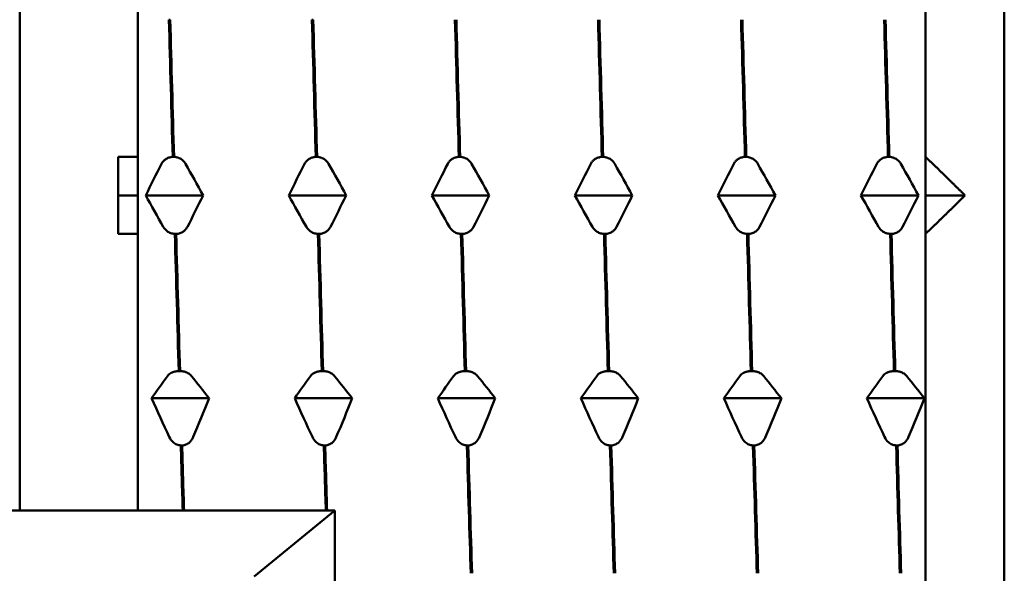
# Model space of a CAD drawing. Header units: millimetres. Extents: x 37 to 189, y 87 to 240.
# Tile 4 of 25: x 85.78 to 98.28, y 105.36 to 112.39. Entities that reach past the tile are written whole.
import ezdxf

# ---------------------------------------------------------------- set-up
doc = ezdxf.new("R2010")
doc.units = ezdxf.units.MM
doc.layers.add('Видимый контур (ГОСТ)', color=7, linetype='Continuous', lineweight=50)

msp = doc.modelspace()

# ---------------------------------------------------------------- linework, layer by layer
at = {"layer": 'Видимый контур (ГОСТ)'}
for p, q in [((85.779, 106.155), (85.779, 120.786)), ((87.279, 120.605), (87.279, 110.644)), ((97.279, 120.605), (97.279, 110.644)), ((98.279, 119.605), (98.279, 100.705)), ((87.69, 112.385), (87.673, 112.385)), ((89.506, 112.385), (89.489, 112.385)), ((87.029, 110.644), (87.029, 109.667)), ((87.029, 110.644), (87.279, 110.644)), ((87.279, 110.644), (87.279, 110.155)), ((87.721, 110.644), (87.738, 110.644)), ((89.537, 110.644), (89.554, 110.644)), ((91.354, 110.644), (91.371, 110.644)), ((93.17, 110.644), (93.187, 110.644)), ((94.986, 110.644), (95.003, 110.644)), ((96.802, 110.644), (96.819, 110.644)), ((97.279, 110.155), (97.279, 110.644)), ((87.279, 110.155), (87.029, 110.155)), ((87.279, 110.155), (87.279, 109.667)), ((88.108, 110.155), (87.379, 110.155)), ((89.924, 110.155), (89.195, 110.155)), ((91.74, 110.155), (91.011, 110.155)), ((93.556, 110.155), (92.827, 110.155)), ((95.372, 110.155), (94.643, 110.155)), ((97.189, 110.155), (96.459, 110.155)), ((97.779, 110.155), (97.279, 110.155)), ((97.279, 109.667), (97.279, 110.155)), ((87.279, 109.667), (87.029, 109.667)), ((87.279, 109.667), (87.279, 106.155)), ((87.765, 109.667), (87.748, 109.667)), ((89.581, 109.667), (89.564, 109.667)), ((91.398, 109.667), (91.381, 109.667)), ((93.214, 109.667), (93.197, 109.667)), ((95.03, 109.667), (95.013, 109.667)), ((96.846, 109.667), (96.829, 109.667)), ((97.279, 109.667), (97.279, 99.705)), ((87.797, 107.926), (87.814, 107.926)), ((89.613, 107.926), (89.63, 107.926)), ((91.429, 107.926), (91.446, 107.926)), ((93.245, 107.926), (93.262, 107.926)), ((95.061, 107.926), (95.078, 107.926)), ((96.878, 107.926), (96.895, 107.926)), ((88.184, 107.58), (87.454, 107.58)), ((90, 107.58), (89.27, 107.58)), ((91.816, 107.58), (91.087, 107.58)), ((93.632, 107.58), (92.903, 107.58)), ((95.448, 107.58), (94.719, 107.58)), ((97.264, 107.58), (96.535, 107.58)), ((87.841, 106.982), (87.824, 106.982)), ((89.657, 106.982), (89.64, 106.982)), ((91.473, 106.982), (91.456, 106.982)), ((93.289, 106.982), (93.272, 106.982)), ((95.105, 106.982), (95.088, 106.982)), ((96.922, 106.982), (96.905, 106.982)), ((89.779, 106.155), (82.279, 106.155)), ((88.754, 105.318), (89.779, 106.155)), ((89.779, 99.155), (89.779, 106.155))]:
    msp.add_line(p, q, dxfattribs=at)
for points in [[(87.673, 112.385), (87.689, 111.812), (87.705, 111.229), (87.721, 110.644)], [(87.738, 110.644), (87.722, 111.229), (87.706, 111.812), (87.69, 112.385)], [(89.489, 112.385), (89.505, 111.812), (89.521, 111.229), (89.537, 110.644)], [(89.554, 110.644), (89.538, 111.229), (89.522, 111.812), (89.506, 112.385)], [(91.305, 112.385), (91.321, 111.812), (91.337, 111.229), (91.354, 110.644)], [(91.371, 110.644), (91.354, 111.229), (91.338, 111.812), (91.322, 112.385)], [(93.121, 112.385), (93.137, 111.812), (93.153, 111.229), (93.17, 110.644)], [(93.187, 110.644), (93.17, 111.229), (93.154, 111.812), (93.138, 112.385)], [(94.937, 112.385), (94.953, 111.812), (94.97, 111.229), (94.986, 110.644)], [(95.003, 110.644), (94.987, 111.229), (94.97, 111.812), (94.954, 112.385)], [(96.753, 112.385), (96.769, 111.812), (96.786, 111.229), (96.802, 110.644)], [(96.819, 110.644), (96.803, 111.229), (96.786, 111.812), (96.77, 112.385)], [(87.379, 110.155), (87.445, 110.289), (87.512, 110.423), (87.58, 110.556)], [(87.884, 110.556), (87.96, 110.423), (88.034, 110.289), (88.108, 110.155)], [(89.195, 110.155), (89.261, 110.289), (89.328, 110.423), (89.396, 110.556)], [(89.7, 110.556), (89.776, 110.423), (89.851, 110.289), (89.924, 110.155)], [(91.011, 110.155), (91.077, 110.289), (91.144, 110.423), (91.212, 110.556)], [(91.516, 110.556), (91.592, 110.423), (91.667, 110.289), (91.74, 110.155)], [(92.827, 110.155), (92.893, 110.289), (92.96, 110.423), (93.028, 110.556)], [(93.333, 110.556), (93.408, 110.423), (93.483, 110.289), (93.556, 110.155)], [(94.643, 110.155), (94.709, 110.289), (94.776, 110.423), (94.844, 110.556)], [(95.149, 110.556), (95.224, 110.423), (95.299, 110.289), (95.372, 110.155)], [(96.459, 110.155), (96.525, 110.289), (96.592, 110.423), (96.661, 110.556)], [(96.965, 110.556), (97.04, 110.423), (97.115, 110.289), (97.189, 110.155)], [(87.602, 109.755), (87.527, 109.888), (87.452, 110.021), (87.379, 110.155)], [(88.108, 110.155), (88.042, 110.021), (87.975, 109.888), (87.907, 109.755)], [(89.419, 109.755), (89.343, 109.888), (89.268, 110.021), (89.195, 110.155)], [(89.924, 110.155), (89.858, 110.021), (89.791, 109.888), (89.723, 109.755)], [(91.235, 109.755), (91.159, 109.888), (91.084, 110.021), (91.011, 110.155)], [(91.74, 110.155), (91.674, 110.021), (91.607, 109.888), (91.539, 109.755)], [(93.051, 109.755), (92.975, 109.888), (92.901, 110.021), (92.827, 110.155)], [(93.556, 110.155), (93.491, 110.021), (93.423, 109.888), (93.355, 109.755)], [(94.867, 109.755), (94.791, 109.888), (94.717, 110.021), (94.643, 110.155)], [(95.372, 110.155), (95.307, 110.021), (95.239, 109.888), (95.171, 109.755)], [(96.683, 109.755), (96.607, 109.888), (96.533, 110.021), (96.459, 110.155)], [(97.189, 110.155), (97.123, 110.021), (97.055, 109.888), (96.987, 109.755)], [(87.748, 109.667), (87.765, 109.081), (87.781, 108.498), (87.797, 107.926)], [(87.814, 107.926), (87.798, 108.498), (87.782, 109.081), (87.765, 109.667)], [(89.564, 109.667), (89.581, 109.081), (89.597, 108.498), (89.613, 107.926)], [(89.63, 107.926), (89.614, 108.498), (89.598, 109.081), (89.581, 109.667)], [(91.381, 109.667), (91.397, 109.081), (91.413, 108.498), (91.429, 107.926)], [(91.446, 107.926), (91.43, 108.498), (91.414, 109.081), (91.398, 109.667)], [(93.197, 109.667), (93.213, 109.081), (93.229, 108.498), (93.245, 107.926)], [(93.262, 107.926), (93.246, 108.498), (93.23, 109.081), (93.214, 109.667)], [(95.013, 109.667), (95.029, 109.081), (95.045, 108.498), (95.061, 107.926)], [(95.078, 107.926), (95.062, 108.498), (95.046, 109.081), (95.03, 109.667)], [(96.829, 109.667), (96.845, 109.081), (96.861, 108.498), (96.878, 107.926)], [(96.895, 107.926), (96.878, 108.498), (96.862, 109.081), (96.846, 109.667)], [(87.454, 107.58), (87.52, 107.675), (87.587, 107.769), (87.656, 107.863)], [(87.96, 107.863), (88.035, 107.769), (88.11, 107.675), (88.184, 107.58)], [(89.27, 107.58), (89.336, 107.675), (89.404, 107.769), (89.472, 107.863)], [(89.776, 107.863), (89.851, 107.769), (89.926, 107.675), (90, 107.58)], [(91.087, 107.58), (91.152, 107.675), (91.22, 107.769), (91.288, 107.863)], [(91.592, 107.863), (91.668, 107.769), (91.742, 107.675), (91.816, 107.58)], [(92.903, 107.58), (92.969, 107.675), (93.036, 107.769), (93.104, 107.863)], [(93.408, 107.863), (93.484, 107.769), (93.558, 107.675), (93.632, 107.58)], [(94.719, 107.58), (94.785, 107.675), (94.852, 107.769), (94.92, 107.863)], [(95.224, 107.863), (95.3, 107.769), (95.374, 107.675), (95.448, 107.58)], [(96.535, 107.58), (96.601, 107.675), (96.668, 107.769), (96.736, 107.863)], [(97.04, 107.863), (97.116, 107.769), (97.191, 107.675), (97.264, 107.58)], [(87.678, 107.089), (87.603, 107.252), (87.528, 107.416), (87.454, 107.58)], [(88.184, 107.58), (88.118, 107.416), (88.051, 107.252), (87.982, 107.089)], [(89.494, 107.089), (89.419, 107.252), (89.344, 107.416), (89.27, 107.58)], [(90, 107.58), (89.934, 107.416), (89.867, 107.252), (89.798, 107.089)], [(91.31, 107.089), (91.235, 107.252), (91.16, 107.416), (91.087, 107.58)], [(91.816, 107.58), (91.75, 107.416), (91.683, 107.252), (91.615, 107.089)], [(93.126, 107.089), (93.051, 107.252), (92.976, 107.416), (92.903, 107.58)], [(93.632, 107.58), (93.566, 107.416), (93.499, 107.252), (93.431, 107.089)], [(94.943, 107.089), (94.867, 107.252), (94.792, 107.416), (94.719, 107.58)], [(95.448, 107.58), (95.382, 107.416), (95.315, 107.252), (95.247, 107.089)], [(96.759, 107.089), (96.683, 107.252), (96.608, 107.416), (96.535, 107.58)], [(97.264, 107.58), (97.198, 107.416), (97.131, 107.252), (97.063, 107.089)], [(87.824, 106.982), (87.832, 106.702), (87.84, 106.426), (87.848, 106.155)], [(87.865, 106.155), (87.857, 106.426), (87.849, 106.702), (87.841, 106.982)], [(89.64, 106.982), (89.648, 106.702), (89.656, 106.426), (89.665, 106.155)], [(89.681, 106.155), (89.673, 106.426), (89.665, 106.702), (89.657, 106.982)], [(91.456, 106.982), (91.472, 106.423), (91.489, 105.88), (91.505, 105.359)], [(91.522, 105.359), (91.506, 105.88), (91.489, 106.423), (91.473, 106.982)], [(93.272, 106.982), (93.289, 106.423), (93.305, 105.88), (93.321, 105.359)], [(93.338, 105.359), (93.322, 105.88), (93.306, 106.423), (93.289, 106.982)], [(95.088, 106.982), (95.105, 106.423), (95.121, 105.88), (95.137, 105.359)], [(95.154, 105.359), (95.138, 105.88), (95.122, 106.423), (95.105, 106.982)], [(96.905, 106.982), (96.921, 106.423), (96.937, 105.88), (96.953, 105.359)], [(96.97, 105.359), (96.954, 105.88), (96.938, 106.423), (96.922, 106.982)]]:
    msp.add_open_spline(points, degree=3, dxfattribs=at)
for points, knots in [([(87.58, 110.556), (87.586, 110.567), (87.592, 110.577), (87.608, 110.596), (87.618, 110.604), (87.641, 110.621), (87.656, 110.629), (87.689, 110.64), (87.705, 110.643), (87.721, 110.644)], [-0.01992, -0.01992, -0.01992, -0.01992, -0.0151496, -0.0151496, -0.01067581, -0.01067581, -0.00499702, -0.00499702, 0, 0, 0, 0]), ([(87.738, 110.644), (87.756, 110.643), (87.774, 110.64), (87.807, 110.628), (87.822, 110.62), (87.856, 110.596), (87.872, 110.577), (87.884, 110.556)], [-0.02228821, -0.02228821, -0.02228821, -0.02228821, -0.01619449, -0.01619449, -0.00966289, -0.00966289, 0, 0, 0, 0]), ([(89.396, 110.556), (89.402, 110.567), (89.408, 110.577), (89.425, 110.596), (89.434, 110.604), (89.457, 110.621), (89.473, 110.629), (89.505, 110.64), (89.521, 110.643), (89.537, 110.644)], [-0.01992, -0.01992, -0.01992, -0.01992, -0.0151496, -0.0151496, -0.01067581, -0.01067581, -0.00499702, -0.00499702, 0, 0, 0, 0]), ([(89.554, 110.644), (89.572, 110.643), (89.59, 110.64), (89.623, 110.628), (89.639, 110.62), (89.672, 110.596), (89.688, 110.577), (89.7, 110.556)], [-0.02228821, -0.02228821, -0.02228821, -0.02228821, -0.01619449, -0.01619449, -0.00966289, -0.00966289, 0, 0, 0, 0]), ([(91.212, 110.556), (91.218, 110.567), (91.225, 110.577), (91.241, 110.596), (91.25, 110.604), (91.273, 110.621), (91.289, 110.629), (91.321, 110.64), (91.337, 110.643), (91.354, 110.644)], [-0.01992, -0.01992, -0.01992, -0.01992, -0.0151496, -0.0151496, -0.01067581, -0.01067581, -0.00499702, -0.00499702, 0, 0, 0, 0]), ([(91.371, 110.644), (91.388, 110.643), (91.406, 110.64), (91.439, 110.628), (91.455, 110.62), (91.488, 110.596), (91.504, 110.577), (91.516, 110.556)], [-0.02228821, -0.02228821, -0.02228821, -0.02228821, -0.01619449, -0.01619449, -0.00966289, -0.00966289, 0, 0, 0, 0]), ([(93.028, 110.556), (93.034, 110.567), (93.041, 110.577), (93.057, 110.596), (93.066, 110.604), (93.089, 110.621), (93.105, 110.629), (93.137, 110.64), (93.153, 110.643), (93.17, 110.644)], [-0.01992, -0.01992, -0.01992, -0.01992, -0.0151496, -0.0151496, -0.01067581, -0.01067581, -0.00499702, -0.00499702, 0, 0, 0, 0]), ([(93.187, 110.644), (93.205, 110.643), (93.222, 110.64), (93.255, 110.628), (93.271, 110.62), (93.304, 110.596), (93.321, 110.577), (93.333, 110.556)], [-0.02228821, -0.02228821, -0.02228821, -0.02228821, -0.01619449, -0.01619449, -0.00966289, -0.00966289, 0, 0, 0, 0]), ([(94.844, 110.556), (94.85, 110.567), (94.857, 110.577), (94.873, 110.596), (94.882, 110.604), (94.906, 110.621), (94.921, 110.629), (94.953, 110.64), (94.969, 110.643), (94.986, 110.644)], [-0.01992, -0.01992, -0.01992, -0.01992, -0.0151496, -0.0151496, -0.01067581, -0.01067581, -0.00499702, -0.00499702, 0, 0, 0, 0]), ([(95.003, 110.644), (95.021, 110.643), (95.038, 110.64), (95.071, 110.628), (95.087, 110.62), (95.12, 110.596), (95.137, 110.577), (95.149, 110.556)], [-0.02228821, -0.02228821, -0.02228821, -0.02228821, -0.01619449, -0.01619449, -0.00966289, -0.00966289, 0, 0, 0, 0]), ([(96.661, 110.556), (96.666, 110.567), (96.673, 110.577), (96.689, 110.596), (96.698, 110.604), (96.722, 110.621), (96.737, 110.629), (96.769, 110.64), (96.785, 110.643), (96.802, 110.644)], [-0.01992, -0.01992, -0.01992, -0.01992, -0.0151496, -0.0151496, -0.01067581, -0.01067581, -0.00499702, -0.00499702, 0, 0, 0, 0]), ([(96.819, 110.644), (96.837, 110.643), (96.854, 110.64), (96.887, 110.628), (96.903, 110.62), (96.936, 110.596), (96.953, 110.577), (96.965, 110.556)], [-0.02228821, -0.02228821, -0.02228821, -0.02228821, -0.01619449, -0.01619449, -0.00966289, -0.00966289, 0, 0, 0, 0]), ([(87.748, 109.667), (87.73, 109.668), (87.713, 109.671), (87.68, 109.683), (87.664, 109.691), (87.631, 109.715), (87.614, 109.734), (87.602, 109.755)], [-0.02228821, -0.02228821, -0.02228821, -0.02228821, -0.01619449, -0.01619449, -0.00966289, -0.00966289, 0, 0, 0, 0]), ([(87.907, 109.755), (87.901, 109.744), (87.894, 109.734), (87.878, 109.715), (87.869, 109.707), (87.846, 109.689), (87.83, 109.681), (87.798, 109.67), (87.782, 109.667), (87.765, 109.667)], [-0.01992, -0.01992, -0.01992, -0.01992, -0.0151496, -0.0151496, -0.01067581, -0.01067581, -0.00499702, -0.00499702, 0, 0, 0, 0]), ([(89.564, 109.667), (89.547, 109.668), (89.529, 109.671), (89.496, 109.683), (89.48, 109.691), (89.447, 109.715), (89.431, 109.734), (89.419, 109.755)], [-0.02228821, -0.02228821, -0.02228821, -0.02228821, -0.01619449, -0.01619449, -0.00966289, -0.00966289, 0, 0, 0, 0]), ([(89.723, 109.755), (89.717, 109.744), (89.71, 109.734), (89.694, 109.715), (89.685, 109.707), (89.662, 109.689), (89.646, 109.681), (89.614, 109.67), (89.598, 109.667), (89.581, 109.667)], [-0.01992, -0.01992, -0.01992, -0.01992, -0.0151496, -0.0151496, -0.01067581, -0.01067581, -0.00499702, -0.00499702, 0, 0, 0, 0]), ([(91.381, 109.667), (91.363, 109.668), (91.345, 109.671), (91.312, 109.683), (91.296, 109.691), (91.263, 109.715), (91.247, 109.734), (91.235, 109.755)], [-0.02228821, -0.02228821, -0.02228821, -0.02228821, -0.01619449, -0.01619449, -0.00966289, -0.00966289, 0, 0, 0, 0]), ([(91.539, 109.755), (91.533, 109.744), (91.527, 109.734), (91.511, 109.715), (91.501, 109.707), (91.478, 109.689), (91.462, 109.681), (91.43, 109.67), (91.414, 109.667), (91.398, 109.667)], [-0.01992, -0.01992, -0.01992, -0.01992, -0.0151496, -0.0151496, -0.01067581, -0.01067581, -0.00499702, -0.00499702, 0, 0, 0, 0]), ([(93.197, 109.667), (93.179, 109.668), (93.161, 109.671), (93.128, 109.683), (93.113, 109.691), (93.079, 109.715), (93.063, 109.734), (93.051, 109.755)], [-0.02228821, -0.02228821, -0.02228821, -0.02228821, -0.01619449, -0.01619449, -0.00966289, -0.00966289, 0, 0, 0, 0]), ([(93.355, 109.755), (93.349, 109.744), (93.343, 109.734), (93.327, 109.715), (93.318, 109.707), (93.294, 109.689), (93.279, 109.681), (93.246, 109.67), (93.23, 109.667), (93.214, 109.667)], [-0.01992, -0.01992, -0.01992, -0.01992, -0.0151496, -0.0151496, -0.01067581, -0.01067581, -0.00499702, -0.00499702, 0, 0, 0, 0]), ([(95.013, 109.667), (94.995, 109.668), (94.978, 109.671), (94.944, 109.683), (94.929, 109.691), (94.895, 109.715), (94.879, 109.734), (94.867, 109.755)], [-0.02228821, -0.02228821, -0.02228821, -0.02228821, -0.01619449, -0.01619449, -0.00966289, -0.00966289, 0, 0, 0, 0]), ([(95.171, 109.755), (95.166, 109.744), (95.159, 109.734), (95.143, 109.715), (95.134, 109.707), (95.11, 109.689), (95.095, 109.681), (95.062, 109.67), (95.046, 109.667), (95.03, 109.667)], [-0.01992, -0.01992, -0.01992, -0.01992, -0.0151496, -0.0151496, -0.01067581, -0.01067581, -0.00499702, -0.00499702, 0, 0, 0, 0]), ([(96.829, 109.667), (96.811, 109.668), (96.794, 109.671), (96.76, 109.683), (96.745, 109.691), (96.711, 109.715), (96.695, 109.734), (96.683, 109.755)], [-0.02228821, -0.02228821, -0.02228821, -0.02228821, -0.01619449, -0.01619449, -0.00966289, -0.00966289, 0, 0, 0, 0]), ([(96.987, 109.755), (96.982, 109.744), (96.975, 109.734), (96.959, 109.715), (96.95, 109.707), (96.926, 109.689), (96.911, 109.681), (96.879, 109.67), (96.862, 109.667), (96.846, 109.667)], [-0.01992, -0.01992, -0.01992, -0.01992, -0.0151496, -0.0151496, -0.01067581, -0.01067581, -0.00499702, -0.00499702, 0, 0, 0, 0]), ([(87.656, 107.863), (87.661, 107.871), (87.668, 107.878), (87.684, 107.891), (87.693, 107.897), (87.717, 107.91), (87.732, 107.915), (87.764, 107.923), (87.78, 107.925), (87.797, 107.926)], [-0.01992, -0.01992, -0.01992, -0.01992, -0.0151496, -0.0151496, -0.01067581, -0.01067581, -0.00499702, -0.00499702, 0, 0, 0, 0]), ([(87.814, 107.926), (87.832, 107.925), (87.849, 107.923), (87.883, 107.914), (87.898, 107.908), (87.931, 107.891), (87.948, 107.878), (87.96, 107.863)], [-0.02228821, -0.02228821, -0.02228821, -0.02228821, -0.01619448, -0.01619448, -0.00966289, -0.00966289, 0, 0, 0, 0]), ([(89.472, 107.863), (89.477, 107.871), (89.484, 107.878), (89.5, 107.891), (89.509, 107.897), (89.533, 107.91), (89.548, 107.915), (89.58, 107.923), (89.596, 107.925), (89.613, 107.926)], [-0.01992, -0.01992, -0.01992, -0.01992, -0.0151496, -0.0151496, -0.01067581, -0.01067581, -0.00499702, -0.00499702, 0, 0, 0, 0]), ([(89.63, 107.926), (89.648, 107.925), (89.665, 107.923), (89.699, 107.914), (89.714, 107.908), (89.748, 107.891), (89.764, 107.878), (89.776, 107.863)], [-0.02228821, -0.02228821, -0.02228821, -0.02228821, -0.01619448, -0.01619448, -0.00966289, -0.00966289, 0, 0, 0, 0]), ([(91.288, 107.863), (91.293, 107.871), (91.3, 107.878), (91.316, 107.891), (91.325, 107.897), (91.349, 107.91), (91.364, 107.915), (91.397, 107.923), (91.413, 107.925), (91.429, 107.926)], [-0.01992, -0.01992, -0.01992, -0.01992, -0.0151496, -0.0151496, -0.01067581, -0.01067581, -0.00499702, -0.00499702, 0, 0, 0, 0]), ([(91.446, 107.926), (91.464, 107.925), (91.481, 107.923), (91.515, 107.914), (91.53, 107.908), (91.564, 107.891), (91.58, 107.878), (91.592, 107.863)], [-0.02228821, -0.02228821, -0.02228821, -0.02228821, -0.01619448, -0.01619448, -0.00966289, -0.00966289, 0, 0, 0, 0]), ([(93.104, 107.863), (93.11, 107.871), (93.116, 107.878), (93.132, 107.891), (93.141, 107.897), (93.165, 107.91), (93.18, 107.915), (93.213, 107.923), (93.229, 107.925), (93.245, 107.926)], [-0.01992, -0.01992, -0.01992, -0.01992, -0.0151496, -0.0151496, -0.01067581, -0.01067581, -0.00499702, -0.00499702, 0, 0, 0, 0]), ([(93.262, 107.926), (93.28, 107.925), (93.298, 107.923), (93.331, 107.914), (93.346, 107.908), (93.38, 107.891), (93.396, 107.878), (93.408, 107.863)], [-0.02228821, -0.02228821, -0.02228821, -0.02228821, -0.01619448, -0.01619448, -0.00966289, -0.00966289, 0, 0, 0, 0]), ([(94.92, 107.863), (94.926, 107.871), (94.932, 107.878), (94.948, 107.891), (94.958, 107.897), (94.981, 107.91), (94.997, 107.915), (95.029, 107.923), (95.045, 107.925), (95.061, 107.926)], [-0.01992, -0.01992, -0.01992, -0.01992, -0.0151496, -0.0151496, -0.01067581, -0.01067581, -0.00499702, -0.00499702, 0, 0, 0, 0]), ([(95.078, 107.926), (95.096, 107.925), (95.114, 107.923), (95.147, 107.914), (95.162, 107.908), (95.196, 107.891), (95.212, 107.878), (95.224, 107.863)], [-0.02228821, -0.02228821, -0.02228821, -0.02228821, -0.01619448, -0.01619448, -0.00966289, -0.00966289, 0, 0, 0, 0]), ([(96.736, 107.863), (96.742, 107.871), (96.749, 107.878), (96.765, 107.891), (96.774, 107.897), (96.797, 107.91), (96.813, 107.915), (96.845, 107.923), (96.861, 107.925), (96.878, 107.926)], [-0.01992, -0.01992, -0.01992, -0.01992, -0.0151496, -0.0151496, -0.01067579, -0.01067579, -0.00499702, -0.00499702, 0, 0, 0, 0]), ([(96.895, 107.926), (96.912, 107.925), (96.93, 107.923), (96.963, 107.914), (96.979, 107.908), (97.012, 107.891), (97.028, 107.878), (97.04, 107.863)], [-0.0222882, -0.0222882, -0.0222882, -0.0222882, -0.01619443, -0.01619443, -0.00966286, -0.00966286, 0, 0, 0, 0]), ([(87.824, 106.982), (87.806, 106.983), (87.789, 106.987), (87.755, 107.001), (87.74, 107.011), (87.707, 107.041), (87.69, 107.063), (87.678, 107.089)], [-0.02228821, -0.02228821, -0.02228821, -0.02228821, -0.01619448, -0.01619448, -0.00966289, -0.00966289, 0, 0, 0, 0]), ([(87.982, 107.089), (87.977, 107.076), (87.97, 107.064), (87.954, 107.041), (87.945, 107.03), (87.921, 107.009), (87.906, 106.999), (87.874, 106.986), (87.858, 106.983), (87.841, 106.982)], [-0.01992, -0.01992, -0.01992, -0.01992, -0.0151496, -0.0151496, -0.01067581, -0.01067581, -0.00499702, -0.00499702, 0, 0, 0, 0]), ([(89.64, 106.982), (89.622, 106.983), (89.605, 106.987), (89.572, 107.001), (89.556, 107.011), (89.523, 107.041), (89.506, 107.063), (89.494, 107.089)], [-0.02228821, -0.02228821, -0.02228821, -0.02228821, -0.01619448, -0.01619448, -0.00966289, -0.00966289, 0, 0, 0, 0]), ([(89.798, 107.089), (89.793, 107.076), (89.786, 107.064), (89.77, 107.041), (89.761, 107.03), (89.737, 107.009), (89.722, 106.999), (89.69, 106.986), (89.674, 106.983), (89.657, 106.982)], [-0.01992, -0.01992, -0.01992, -0.01992, -0.0151496, -0.0151496, -0.01067581, -0.01067581, -0.00499702, -0.00499702, 0, 0, 0, 0]), ([(91.456, 106.982), (91.438, 106.983), (91.421, 106.987), (91.388, 107.001), (91.372, 107.011), (91.339, 107.041), (91.322, 107.063), (91.31, 107.089)], [-0.02228821, -0.02228821, -0.02228821, -0.02228821, -0.01619448, -0.01619448, -0.00966289, -0.00966289, 0, 0, 0, 0]), ([(91.615, 107.089), (91.609, 107.076), (91.602, 107.064), (91.586, 107.041), (91.577, 107.03), (91.553, 107.009), (91.538, 106.999), (91.506, 106.986), (91.49, 106.983), (91.473, 106.982)], [-0.01992, -0.01992, -0.01992, -0.01992, -0.0151496, -0.0151496, -0.01067581, -0.01067581, -0.00499702, -0.00499702, 0, 0, 0, 0]), ([(93.272, 106.982), (93.254, 106.983), (93.237, 106.987), (93.204, 107.001), (93.188, 107.011), (93.155, 107.041), (93.138, 107.063), (93.126, 107.089)], [-0.02228821, -0.02228821, -0.02228821, -0.02228821, -0.01619448, -0.01619448, -0.00966289, -0.00966289, 0, 0, 0, 0]), ([(93.431, 107.089), (93.425, 107.076), (93.418, 107.064), (93.402, 107.041), (93.393, 107.03), (93.37, 107.009), (93.354, 106.999), (93.322, 106.986), (93.306, 106.983), (93.289, 106.982)], [-0.01992, -0.01992, -0.01992, -0.01992, -0.0151496, -0.0151496, -0.01067581, -0.01067581, -0.00499702, -0.00499702, 0, 0, 0, 0]), ([(95.088, 106.982), (95.071, 106.983), (95.053, 106.987), (95.02, 107.001), (95.004, 107.011), (94.971, 107.041), (94.955, 107.063), (94.943, 107.089)], [-0.02228821, -0.02228821, -0.02228821, -0.02228821, -0.01619448, -0.01619448, -0.00966289, -0.00966289, 0, 0, 0, 0]), ([(95.247, 107.089), (95.241, 107.076), (95.234, 107.064), (95.218, 107.041), (95.209, 107.03), (95.186, 107.009), (95.17, 106.999), (95.138, 106.986), (95.122, 106.983), (95.105, 106.982)], [-0.01992, -0.01992, -0.01992, -0.01992, -0.0151496, -0.0151496, -0.01067581, -0.01067581, -0.00499702, -0.00499702, 0, 0, 0, 0]), ([(96.905, 106.982), (96.887, 106.983), (96.869, 106.987), (96.836, 107.001), (96.82, 107.011), (96.787, 107.041), (96.771, 107.063), (96.759, 107.089)], [-0.0222882, -0.0222882, -0.0222882, -0.0222882, -0.01619445, -0.01619445, -0.00966287, -0.00966287, 0, 0, 0, 0]), ([(97.063, 107.089), (97.057, 107.076), (97.051, 107.064), (97.034, 107.041), (97.025, 107.03), (97.002, 107.009), (96.986, 106.999), (96.954, 106.986), (96.938, 106.983), (96.922, 106.982)], [-0.01992, -0.01992, -0.01992, -0.01992, -0.0151496, -0.0151496, -0.01067577, -0.01067577, -0.00499701, -0.00499701, 0, 0, 0, 0])]:
    msp.add_open_spline(points, degree=3, knots=knots, dxfattribs=at)
for points, weights in [([(97.279, 110.644), (97.54, 110.394), (97.779, 110.155)], [1, 1.00120957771, 1.00127067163]), ([(97.779, 110.155), (97.54, 109.917), (97.279, 109.667)], [1.00127067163, 1.00120957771, 1])]:
    msp.add_rational_spline(points, weights, degree=2, dxfattribs=at)

doc.saveas('drawing.dxf')
